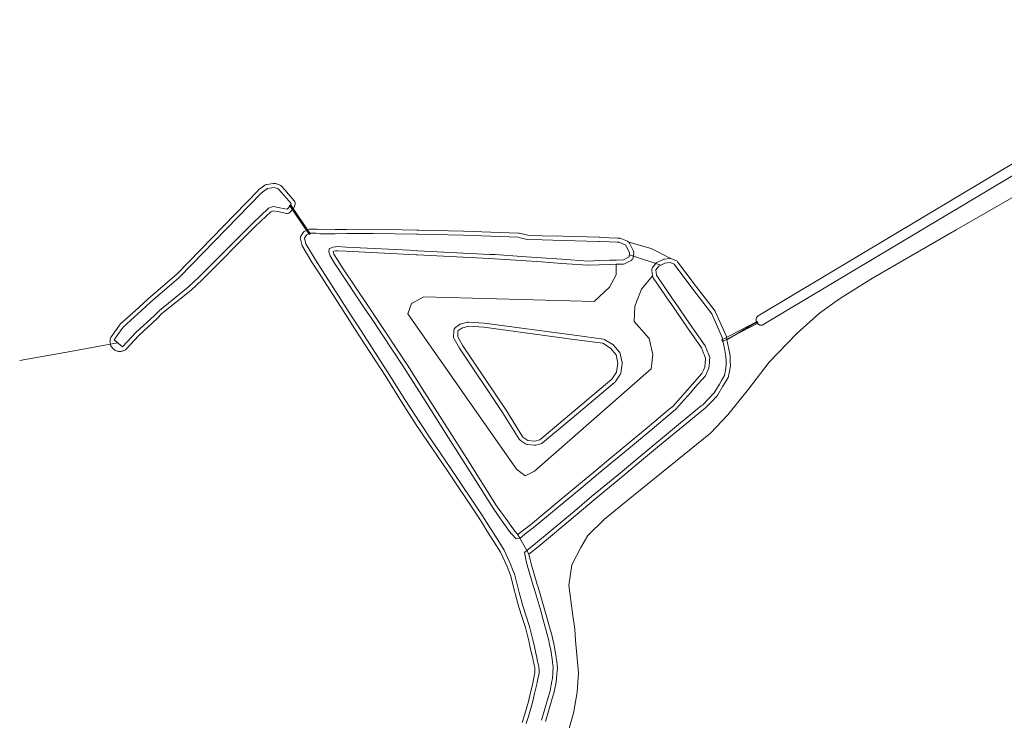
# Model space of a CAD drawing. Extents: x 115983 to 133009, y 544712 to 562000.
# Tile 18 of 46: x 129129 to 129365, y 548987 to 549155. Entities that reach past the tile are written whole.
import ezdxf

# ---------------------------------------------------------------- set-up
doc = ezdxf.new("R2010")
doc.units = 0
for name, color, linetype, lineweight in [('BGT ondergrond$0$B-WE-GR-BOS_LOOF-GV', 40, 'Continuous', 13), ('BGT ondergrond$0$B-WE-GR-BOUWLAND-GV', 80, 'Continuous', 13), ('BGT ondergrond$0$B-WE-GR-GRAS-GV', 60, 'Continuous', 13), ('BGT ondergrond$0$B-WE-KW-KUNSTWERK_DUIKER-G', 170, 'Continuous', 18), ('BGT ondergrond$0$B-WE-KW-KUNSTWERK_DUIKER-GV', 170, 'Continuous', 18), ('BGT ondergrond$0$B-WE-OG-TERREIN_OEVER-GV', 7, 'Continuous', 18), ('BGT ondergrond$0$B-WE-OG-WATER_GREPPEL-GV', 160, 'Continuous', 18), ('BGT ondergrond$0$B-WE-OG-WATER_MEER-GV', 140, 'Continuous', 18), ('BGT ondergrond$0$B-WE-OG-WATER_SLOOT-GV', 120, 'Continuous', 18), ('BGT ondergrond$0$B-WE-VH-ONVERHARD-GV', 252, 'Continuous', 18)]:
    doc.layers.add(name, color=color, linetype=linetype, lineweight=lineweight)

# ---------------------------------------------------------------- blocks, each defined once
blk = doc.blocks.new('BGT ondergrond')
at = {"layer": 'BGT ondergrond$0$B-WE-GR-BOS_LOOF-GV', "color": 252, "flags": 128}
blk.add_lwpolyline([(129248.373, 549031.646), (129248.537, 549031.681), (129249.913, 549032.754), (129251.461, 549033.959), (129259.326, 549040.472), (129263.488, 549043.918), (129267.203, 549046.994), (129270.799, 549049.971), (129274.393, 549052.947), (129280.045, 549057.662), (129284.828, 549061.653), (129285.642, 549062.331), (129289.183, 549066.313), (129290.333, 549067.606), (129292.671, 549070.235), (129293.031, 549071.031), (129293.38, 549071.802), (129293.454, 549072.881), (129293.505, 549073.623), (129293.526, 549073.923), (129293.195, 549074.818), (129293.074, 549075.143), (129292.594, 549076.441), (129289.007, 549081.478), (129285.266, 549086.947), (129284.971, 549087.379), (129280.948, 549093.264), (129280.837, 549093.476), (129280.78, 549093.709), (129278.169, 549090.511), (129276.577, 549086.415), (129276.349, 549082.775), (129279.988, 549078.679), (129280.898, 549074.811), (129280.443, 549071.398), (129252.469, 549046.825), (129250.195, 549045.687), (129248.148, 549047.28), (129221.994, 549084.595), (129222.904, 549087.098), (129225.86, 549088.691), (129266.797, 549087.552), (129270.436, 549090.966), (129272.028, 549093.924), (129272.028, 549096.492), (129270.536, 549096.449), (129267.943, 549096.357), (129265.346, 549096.264), (129265.241, 549096.265), (129258.96, 549096.697), (129254.087, 549097.033), (129249.263, 549097.365), (129242.943, 549097.801), (129241.656, 549097.866), (129224.277, 549098.748), (129224.048, 549098.76), (129207.159, 549099.618), (129205.21, 549099.717), (129204.669, 549099.677), (129204.25, 549099.645), (129204.031, 549099.543), (129204.117, 549099.293), (129204.247, 549098.911), (129205.269, 549097.309), (129206.35, 549095.615), (129212.529, 549086.365), (129214.009, 549084.149), (129221.96, 549072.225), (129225.492, 549066.65), (129232.654, 549055.344), (129236.15, 549049.824), (129243.332, 549038.486), (129244.378, 549037.016), (129245.526, 549035.404), (129247.287, 549032.928), (129247.692, 549032.359)], close=True, dxfattribs=at)
at = {"layer": 'BGT ondergrond$0$B-WE-GR-BOUWLAND-GV', "color": 252, "flags": 128}
blk.add_lwpolyline([(129398.945, 549130.683), (129353.767, 549104.754), (129333.659, 549093.112), (129325.721, 549088.151), (129320.893, 549084.778), (129315.469, 549079.883), (129308.788, 549073.004), (129303.893, 549066.455), (129298.932, 549060.37), (129294.699, 549055.938), (129274.524, 549039.6), (129269.233, 549035.3), (129265.264, 549031.332), (129263.544, 549028.487), (129261.427, 549024.32), (129260.7, 549019.425), (129261.56, 549012.745), (129262.155, 549008.842), (129262.287, 549006.13), (129263.015, 548998.391), (129262.684, 548993.761), (129261.824, 548988.734), (129259.972, 548982.185)], dxfattribs=at)
at = {"layer": 'BGT ondergrond$0$B-WE-GR-GRAS-GV', "color": 252, "flags": 128}
blk.add_lwpolyline([(129249.517, 548986.476), (129250.011, 548988.186), (129250.969, 548991.507), (129251.503, 548993.677), (129252.036, 548995.841), (129252.135, 548996.36), (129252.29, 548997.17), (129252.529, 548998.428), (129252.526, 548999.032), (129252.523, 548999.627), (129252.488, 548999.781), (129252.456, 548999.922), (129252.146, 549001.317), (129252.034, 549001.819), (129251.805, 549002.843), (129251.512, 549004.089), (129251.044, 549006.07), (129250.585, 549008.018), (129250.292, 549009.257), (129249.48, 549011.672), (129248.654, 549014.132), (129247.79, 549017.453), (129247.639, 549018.037), (129246.658, 549021.823), (129246.261, 549022.869), (129245.858, 549023.933), (129244.279, 549027.332), (129242.747, 549029.768), (129241.183, 549032.257), (129241.026, 549032.507), (129240.073, 549034.022), (129238.97, 549035.775), (129231.509, 549046.849), (129227.914, 549052.184), (129226.879, 549053.72), (129224.038, 549057.937), (129220.456, 549063.446), (129216.721, 549069.499), (129209.228, 549081.053), (129207.82, 549083.241), (129200.669, 549094.353), (129198.967, 549096.998), (129196.632, 549100.912), (129196.565, 549101.047), (129196.518, 549101.191), (129196.207, 549102.491), (129196.181, 549102.691), (129196.194, 549102.892), (129196.248, 549103.087), (129196.34, 549103.266), (129196.861, 549104.073), (129196.974, 549104.217), (129197.111, 549104.338), (129197.267, 549104.432), (129198.104, 549104.835), (129198.314, 549104.909), (129198.534, 549104.934), (129199.945, 549104.939), (129200.114, 549104.925), (129201.106, 549104.759), (129204.546, 549104.8), (129207.362, 549104.834), (129213.706, 549104.91), (129224.204, 549104.69), (129224.55, 549104.682), (129235.358, 549104.455), (129241.963, 549104.215), (129248.554, 549103.975), (129248.75, 549103.949), (129249.863, 549103.683), (129250.876, 549103.44), (129254.306, 549103.344), (129259.367, 549103.202), (129267.962, 549102.96), (129268.13, 549102.953), (129270.412, 549102.861), (129272.359, 549102.783), (129272.851, 549102.763), (129273.034, 549102.739), (129273.209, 549102.681), (129274.786, 549101.994), (129274.942, 549101.909), (129275.08, 549101.798), (129280.497, 549100.262), (129285.219, 549097.869), (129285.382, 549097.818), (129286.381, 549097.409), (129286.539, 549097.328), (129286.68, 549097.219), (129286.799, 549097.088), (129290.835, 549091.759), (129291.306, 549091.137), (129295.813, 549085.186), (129295.93, 549084.988), (129298.466, 549079.286), (129298.534, 549079.07), (129298.673, 549078.352), (129305.789, 549082.6), (129305.748, 549082.705), (129305.717, 549082.813), (129305.695, 549082.923), (129305.682, 549083.034), (129305.68, 549083.146), (129305.687, 549083.258), (129305.703, 549083.369), (129305.73, 549083.478), (129305.765, 549083.585), (129305.81, 549083.688), (129305.863, 549083.786), (129305.924, 549083.88), (129305.994, 549083.968), (129306.071, 549084.05), (129306.154, 549084.125), (129425.121, 549155.207)], dxfattribs=at)
for points in [[(129151.823, 549075.781), (129151.641, 549075.876), (129151.468, 549075.985), (129151.306, 549076.109), (129151.154, 549076.247), (129151.015, 549076.397), (129150.89, 549076.558), (129150.778, 549076.73), (129150.683, 549076.911), (129150.603, 549077.099), (129150.539, 549077.294), (129150.493, 549077.493), (129150.463, 549077.695), (129150.452, 549077.899), (129150.458, 549078.104), (129150.482, 549078.307), (129150.523, 549078.508), (129150.581, 549078.704), (129150.656, 549078.894), (129151.532, 549080.188), (129151.537, 549080.195), (129151.541, 549080.201), (129151.546, 549080.208), (129152.777, 549081.936), (129152.821, 549081.994), (129152.869, 549082.048), (129152.921, 549082.099), (129157.358, 549086.099), (129159.607, 549088.168), (129166.561, 549094.186), (129186.017, 549114.218), (129186.135, 549114.322), (129187.675, 549115.474), (129187.815, 549115.562), (129187.968, 549115.625), (129188.129, 549115.663), (129189.738, 549115.898), (129189.96, 549115.905), (129190.179, 549115.863), (129191.181, 549115.553), (129191.338, 549115.489), (129191.483, 549115.399), (129191.611, 549115.286), (129192.494, 549114.355), (129194.737, 549111.681), (129194.857, 549111.502), (129194.936, 549111.302), (129194.97, 549111.089), (129194.957, 549110.874), (129194.899, 549110.666), (129194.711, 549110.198), (129194.638, 549110.052), (129194.542, 549109.919), (129193.787, 549109.04), (129193.632, 549108.895), (129193.45, 549108.785), (129193.249, 549108.717), (129193.038, 549108.692), (129192.826, 549108.713), (129191.081, 549109.072), (129190.646, 549109.162), (129189.728, 549109.35), (129189.109, 549109.094), (129185.506, 549105.675), (129172.575, 549092.754), (129169.947, 549090.284), (129162.938, 549084.643), (129161.82, 549083.468), (129157.355, 549079.4), (129154.162, 549075.975), (129153.988, 549075.867), (129153.806, 549075.774), (129153.616, 549075.697), (129153.421, 549075.637), (129153.221, 549075.594), (129153.018, 549075.568), (129152.814, 549075.56), (129152.609, 549075.57), (129152.406, 549075.597), (129152.207, 549075.642), (129152.012, 549075.703)], [(129272.028, 549096.492), (129272.028, 549093.924), (129270.436, 549090.966), (129266.797, 549087.552), (129225.86, 549088.691), (129222.904, 549087.098), (129221.994, 549084.595), (129248.148, 549047.28), (129250.195, 549045.687), (129252.469, 549046.825), (129280.443, 549071.398), (129280.898, 549074.811), (129279.988, 549078.679), (129276.349, 549082.775), (129276.577, 549086.415), (129278.169, 549090.511), (129280.78, 549093.709), (129280.625, 549094.999), (129280.62, 549095.187), (129280.651, 549095.373), (129280.716, 549095.55), (129280.813, 549095.711), (129281.478, 549096.614), (129281.644, 549096.79), (129281.847, 549096.921), (129283.328, 549097.639), (129283.48, 549097.698), (129283.641, 549097.731), (129284.88, 549097.885), (129285.05, 549097.892), (129285.219, 549097.869), (129280.497, 549100.262), (129275.08, 549101.798), (129275.196, 549101.664), (129275.287, 549101.512), (129276.191, 549099.643), (129276.256, 549099.47), (129276.288, 549099.287), (129276.285, 549099.102), (129276.188, 549098.191), (129276.149, 549098.001), (129276.074, 549097.822), (129275.965, 549097.661), (129275.828, 549097.524), (129275.666, 549097.416), (129274.261, 549096.663), (129274.047, 549096.578), (129273.818, 549096.544), (129272.175, 549096.496)], [(129269.378, 549078.351), (129271.245, 549077.194), (129271.369, 549077.103), (129271.478, 549076.994), (129272.828, 549075.416), (129272.926, 549075.28), (129273, 549075.129), (129273.047, 549074.968), (129273.473, 549072.902), (129273.494, 549072.725), (129273.482, 549072.546), (129273.149, 549070.405), (129273.095, 549070.201), (129272.998, 549070.012), (129271.895, 549068.322), (129271.805, 549068.205), (129271.699, 549068.101), (129261.453, 549059.544), (129254.336, 549053.6), (129254.166, 549053.486), (129253.975, 549053.408), (129252.784, 549053.06), (129252.596, 549053.024), (129252.404, 549053.025), (129250.734, 549053.193), (129250.572, 549053.223), (129250.418, 549053.279), (129250.274, 549053.359), (129249.058, 549054.18), (129248.897, 549054.316), (129248.768, 549054.482), (129244.777, 549060.925), (129234.421, 549076.319), (129233.138, 549078.542), (129233.061, 549078.712), (129233.016, 549078.893), (129233.006, 549079.08), (129233.062, 549080.514), (129233.094, 549080.729), (129233.172, 549080.932), (129233.291, 549081.114), (129233.448, 549081.265), (129234.339, 549081.957), (129234.511, 549082.064), (129234.701, 549082.135), (129236.299, 549082.55), (129236.451, 549082.577), (129236.606, 549082.58), (129240.352, 549082.371), (129262.037, 549079.421), (129268.984, 549078.492), (129269.188, 549078.442)]]:
    blk.add_lwpolyline(points, close=True, dxfattribs=at)
at = {"layer": 'BGT ondergrond$0$B-WE-KW-KUNSTWERK_DUIKER-G', "color": 252, "flags": 128}
for points in [[(129282.772, 549096.258), (129275.241, 549098.736)], [(129128.754, 549073.34), (129141.822, 549075.729), (129152.288, 549077.642)]]:
    blk.add_lwpolyline(points, dxfattribs=at)
at = {"layer": 'BGT ondergrond$0$B-WE-KW-KUNSTWERK_DUIKER-GV', "color": 252, "flags": 128}
for points in [[(129193.911, 549110.666), (129193.826, 549110.79), (129193.579, 549110.62), (129193.663, 549110.497), (129198.25, 549103.77), (129198.334, 549103.646), (129198.582, 549103.815), (129198.497, 549103.939)], [(129305.957, 549082.278), (129306.135, 549082.37), (129305.95, 549082.725), (129305.773, 549082.633), (129297.59, 549078.385), (129297.413, 549078.292), (129297.597, 549077.937), (129297.775, 549078.03)]]:
    blk.add_lwpolyline(points, close=True, dxfattribs=at)
at = {"layer": 'BGT ondergrond$0$B-WE-OG-TERREIN_OEVER-GV', "color": 252, "flags": 128}
for points in [[(129166.561, 549094.186), (129159.607, 549088.168), (129157.358, 549086.099), (129152.921, 549082.099), (129152.869, 549082.048), (129152.821, 549081.994), (129152.777, 549081.936), (129151.546, 549080.208), (129151.541, 549080.201), (129151.537, 549080.195), (129151.532, 549080.188), (129150.656, 549078.894), (129150.581, 549078.704), (129150.523, 549078.508), (129150.482, 549078.307), (129150.458, 549078.104), (129150.452, 549077.899), (129150.463, 549077.695), (129150.493, 549077.493), (129150.539, 549077.294), (129150.603, 549077.099), (129150.683, 549076.911), (129150.778, 549076.73), (129150.89, 549076.558), (129151.015, 549076.397), (129151.154, 549076.247), (129151.306, 549076.109), (129151.468, 549075.985), (129151.641, 549075.876), (129151.823, 549075.781), (129152.012, 549075.703), (129152.207, 549075.642), (129152.406, 549075.597), (129152.609, 549075.57), (129152.814, 549075.56), (129153.018, 549075.568), (129153.221, 549075.594), (129153.421, 549075.637), (129153.616, 549075.697), (129153.806, 549075.774), (129153.988, 549075.867), (129154.162, 549075.975), (129157.355, 549079.4), (129161.82, 549083.468), (129162.938, 549084.643), (129169.947, 549090.284), (129172.575, 549092.754), (129185.506, 549105.675), (129189.109, 549109.094), (129189.728, 549109.35), (129190.646, 549109.162), (129191.081, 549109.072), (129192.826, 549108.713), (129193.038, 549108.692), (129193.249, 549108.717), (129193.45, 549108.785), (129193.632, 549108.895), (129193.787, 549109.04), (129194.542, 549109.919), (129194.638, 549110.052), (129194.711, 549110.198), (129194.899, 549110.666), (129194.957, 549110.874), (129194.97, 549111.089), (129194.936, 549111.302), (129194.857, 549111.502), (129194.737, 549111.681), (129192.494, 549114.355), (129191.611, 549115.286), (129191.483, 549115.399), (129191.338, 549115.489), (129191.181, 549115.553), (129190.179, 549115.863), (129189.96, 549115.905), (129189.738, 549115.898), (129188.129, 549115.663), (129187.968, 549115.625), (129187.815, 549115.562), (129187.675, 549115.474), (129186.135, 549114.322), (129186.017, 549114.218)], [(129189.883, 549114.908), (129190.885, 549114.598), (129191.768, 549113.667), (129193.971, 549111.039), (129193.783, 549110.571), (129193.028, 549109.692), (129191.283, 549110.051), (129190.848, 549110.141), (129189.629, 549110.391), (129188.555, 549109.947), (129184.808, 549106.392), (129171.868, 549093.461), (129169.286, 549091.035), (129162.311, 549085.422), (129161.147, 549084.207), (129156.651, 549080.112), (129153.431, 549076.657), (129151.485, 549078.334), (129152.36, 549079.628), (129153.591, 549081.356), (129158.031, 549085.36), (129160.284, 549087.432), (129166.924, 549093.178), (129167.248, 549093.458), (129186.734, 549113.521), (129188.274, 549114.673)], [(129248.895, 549030.735), (129248.97, 549030.751), (129250.528, 549031.965), (129252.087, 549033.179), (129259.964, 549039.702), (129264.126, 549043.148), (129267.841, 549046.224), (129271.437, 549049.201), (129275.032, 549052.178), (129280.686, 549056.894), (129285.469, 549060.885), (129286.34, 549061.611), (129289.93, 549065.648), (129291.08, 549066.941), (129293.519, 549069.684), (129293.942, 549070.619), (129294.365, 549071.554), (129294.452, 549072.812), (129294.503, 549073.555), (129294.538, 549074.069), (129294.133, 549075.165), (129294.012, 549075.491), (129293.486, 549076.913), (129289.821, 549082.058), (129286.091, 549087.512), (129285.797, 549087.943), (129281.773, 549093.828), (129281.618, 549095.118), (129282.283, 549096.021), (129283.764, 549096.739), (129285.003, 549096.893), (129286.002, 549096.484), (129290.038, 549091.155), (129290.509, 549090.533), (129295.016, 549084.582), (129297.552, 549078.88), (129297.995, 549076.594), (129298.057, 549076.276), (129298.439, 549074.308), (129298.474, 549073.282), (129298.486, 549072.951), (129298.51, 549072.255), (129298.296, 549071.019), (129298.083, 549069.784), (129297.386, 549068.597), (129296.86, 549067.702), (129295.638, 549065.621), (129294.212, 549064.156), (129292.785, 549062.691), (129292.522, 549062.476), (129287.54, 549058.403), (129282.693, 549054.44), (129282.295, 549054.114), (129276.043, 549048.907), (129273.467, 549046.762), (129266.167, 549040.683), (129262.022, 549037.23), (129252.646, 549029.422), (129250.616, 549027.732), (129251.121, 549026.851), (129253.286, 549028.654), (129262.662, 549036.462), (129266.807, 549039.915), (129274.107, 549045.994), (129276.683, 549048.139), (129282.932, 549053.343), (129283.326, 549053.666), (129288.173, 549057.629), (129293.155, 549061.702), (129293.418, 549061.917), (129293.501, 549061.993), (129294.929, 549063.458), (129296.355, 549064.923), (129296.5, 549065.115), (129297.722, 549067.195), (129298.248, 549068.091), (129298.945, 549069.278), (129299.022, 549069.44), (129299.068, 549069.614), (129299.281, 549070.849), (129299.495, 549072.084), (129299.509, 549072.289), (129299.485, 549072.987), (129299.473, 549073.317), (129299.438, 549074.342), (129299.421, 549074.499), (129299.039, 549076.467), (129298.977, 549076.785), (129298.673, 549078.352), (129298.534, 549079.07), (129298.466, 549079.286), (129295.93, 549084.988), (129295.813, 549085.186), (129291.306, 549091.137), (129290.835, 549091.759), (129286.799, 549097.088), (129286.68, 549097.219), (129286.539, 549097.328), (129286.381, 549097.409), (129285.382, 549097.818), (129285.219, 549097.869), (129285.05, 549097.892), (129284.88, 549097.885), (129283.641, 549097.731), (129283.48, 549097.698), (129283.328, 549097.639), (129281.847, 549096.921), (129281.644, 549096.79), (129281.478, 549096.614), (129280.813, 549095.711), (129280.716, 549095.55), (129280.651, 549095.373), (129280.62, 549095.187), (129280.625, 549094.999), (129280.78, 549093.709), (129280.837, 549093.476), (129280.948, 549093.264), (129284.971, 549087.379), (129285.266, 549086.947), (129289.007, 549081.478), (129292.594, 549076.441), (129293.074, 549075.143), (129293.195, 549074.818), (129293.526, 549073.923), (129293.505, 549073.623), (129293.454, 549072.881), (129293.38, 549071.802), (129293.031, 549071.031), (129292.671, 549070.235), (129290.333, 549067.606), (129289.183, 549066.313), (129285.642, 549062.331), (129284.828, 549061.653), (129280.045, 549057.662), (129274.393, 549052.947), (129270.799, 549049.971), (129267.203, 549046.994), (129263.488, 549043.918), (129259.326, 549040.472), (129251.461, 549033.959), (129249.913, 549032.754), (129248.537, 549031.681), (129248.373, 549031.646)], [(129269.378, 549078.351), (129269.188, 549078.442), (129268.984, 549078.492), (129262.037, 549079.421), (129240.352, 549082.371), (129236.606, 549082.58), (129236.451, 549082.577), (129236.299, 549082.55), (129234.701, 549082.135), (129234.511, 549082.064), (129234.339, 549081.957), (129233.448, 549081.265), (129233.291, 549081.114), (129233.172, 549080.932), (129233.094, 549080.729), (129233.062, 549080.514), (129233.006, 549079.08), (129233.016, 549078.893), (129233.061, 549078.712), (129233.138, 549078.542), (129234.421, 549076.319), (129244.777, 549060.925), (129248.768, 549054.482), (129248.897, 549054.316), (129249.058, 549054.18), (129250.274, 549053.359), (129250.418, 549053.279), (129250.572, 549053.223), (129250.734, 549053.193), (129252.404, 549053.025), (129252.596, 549053.024), (129252.784, 549053.06), (129253.975, 549053.408), (129254.166, 549053.486), (129254.336, 549053.6), (129261.453, 549059.544), (129271.699, 549068.101), (129271.805, 549068.205), (129271.895, 549068.322), (129272.998, 549070.012), (129273.095, 549070.201), (129273.149, 549070.405), (129273.482, 549072.546), (129273.494, 549072.725), (129273.473, 549072.902), (129273.047, 549074.968), (129273, 549075.129), (129272.926, 549075.28), (129272.828, 549075.416), (129271.478, 549076.994), (129271.369, 549077.103), (129271.245, 549077.194)], [(129234.952, 549081.167), (129236.55, 549081.582), (129240.296, 549081.373), (129261.903, 549078.43), (129268.851, 549077.501), (129270.718, 549076.344), (129272.068, 549074.766), (129272.494, 549072.7), (129272.161, 549070.559), (129271.058, 549068.869), (129260.812, 549060.312), (129253.695, 549054.368), (129252.504, 549054.02), (129250.834, 549054.188), (129249.618, 549055.009), (129245.617, 549061.468), (129235.251, 549076.877), (129234.005, 549079.041), (129234.061, 549080.475)]]:
    blk.add_lwpolyline(points, close=True, dxfattribs=at)
for points in [[(129255.123, 548986.699), (129256.725, 548992.199), (129257.182, 548993.766), (129257.207, 548993.871), (129257.471, 548995.355), (129257.623, 548996.208), (129257.747, 548996.937), (129257.844, 548998.201), (129257.883, 548998.705), (129257.941, 548999.466), (129257.938, 548999.651), (129257.913, 548999.88), (129257.888, 549000.109), (129257.862, 549000.346), (129257.791, 549001), (129257.686, 549001.95), (129257.628, 549002.296), (129257.511, 549002.987), (129257.329, 549004.054), (129257.065, 549005.366), (129256.785, 549006.743), (129256.568, 549007.539), (129256.075, 549009.349), (129255.361, 549011.974), (129254.965, 549013.323), (129253.321, 549018.92), (129253.117, 549019.613), (129251.671, 549024.538), (129251.298, 549025.809), (129251.121, 549026.851), (129250.616, 549027.732), (129250.039, 549027.251), (129250.322, 549025.584), (129250.712, 549024.256), (129252.158, 549019.331), (129252.362, 549018.638), (129254.005, 549013.041), (129254.401, 549011.692), (129255.11, 549009.086), (129255.603, 549007.276), (129255.82, 549006.48), (129256.085, 549005.168), (129256.349, 549003.857), (129256.525, 549002.82), (129256.642, 549002.129), (129256.7, 549001.784), (129256.797, 549000.892), (129256.868, 549000.238), (129256.894, 549000), (129256.919, 548999.771), (129256.944, 548999.542), (129256.886, 548998.781), (129256.847, 548998.278), (129256.75, 548997.014), (129256.638, 548996.383), (129256.486, 548995.53), (129256.222, 548994.046), (129255.765, 548992.479), (129254.163, 548986.979)], [(129250.478, 548986.199), (129250.972, 548987.909), (129251.935, 548991.249), (129252.474, 548993.438), (129253.013, 548995.628), (129253.117, 548996.173), (129253.272, 548996.982), (129253.53, 548998.336), (129253.526, 548999.038), (129253.522, 548999.741), (129253.493, 548999.87), (129253.464, 549000), (129253.432, 549000.142), (129253.122, 549001.534), (129253.01, 549002.037), (129252.78, 549003.067), (129252.485, 549004.319), (129252.017, 549006.3), (129251.558, 549008.248), (129251.255, 549009.532), (129250.428, 549011.991), (129249.602, 549014.45), (129248.758, 549017.704), (129248.607, 549018.288), (129247.612, 549022.127), (129247.196, 549023.224), (129246.78, 549024.321), (129245.159, 549027.811), (129243.594, 549030.3), (129242.03, 549032.789), (129241.873, 549033.039), (129240.919, 549034.555), (129239.808, 549036.321), (129232.338, 549047.408), (129228.743, 549052.743), (129227.708, 549054.279), (129224.867, 549058.496), (129221.294, 549063.991), (129217.514, 549070.025), (129210.069, 549081.594), (129208.661, 549083.782), (129201.51, 549094.894), (129199.808, 549097.539), (129197.491, 549101.424), (129197.18, 549102.724), (129197.701, 549103.531), (129198.538, 549103.934), (129199.949, 549103.939), (129201.029, 549103.758), (129204.558, 549103.8), (129207.374, 549103.834), (129213.718, 549103.91), (129224.183, 549103.69), (129224.528, 549103.682), (129235.337, 549103.455), (129241.927, 549103.216), (129248.518, 549102.976), (129249.631, 549102.71), (129250.744, 549102.443), (129254.278, 549102.344), (129259.339, 549102.202), (129267.934, 549101.96), (129268.092, 549101.954), (129270.372, 549101.862), (129272.319, 549101.784), (129272.81, 549101.764), (129274.387, 549101.077), (129275.291, 549099.208), (129275.194, 549098.297), (129273.789, 549097.544), (129272.146, 549097.496), (129270.504, 549097.448), (129267.907, 549097.356), (129265.31, 549097.263), (129259.029, 549097.695), (129254.156, 549098.031), (129249.332, 549098.363), (129243.003, 549098.799), (129241.707, 549098.865), (129224.328, 549099.747), (129224.1, 549099.759), (129207.21, 549100.617), (129205.198, 549100.719), (129204.595, 549100.674), (129203.992, 549100.629), (129203.09, 549100.206), (129203.001, 549099.463), (129203.171, 549098.968), (129203.34, 549098.474), (129204.426, 549096.771), (129205.513, 549095.068), (129211.697, 549085.81), (129213.177, 549083.594), (129220.841, 549072.12), (129224.647, 549066.115), (129231.809, 549054.809), (129235.305, 549049.289), (129242.502, 549037.928), (129243.563, 549036.436), (129244.711, 549034.824), (129246.472, 549032.348), (129246.919, 549031.72), (129248.036, 549030.552), (129248.895, 549030.735), (129248.373, 549031.646), (129247.692, 549032.359), (129247.287, 549032.928), (129245.526, 549035.404), (129244.378, 549037.016), (129243.332, 549038.486), (129236.15, 549049.824), (129232.654, 549055.344), (129225.492, 549066.65), (129221.96, 549072.225), (129214.009, 549084.149), (129212.529, 549086.365), (129206.35, 549095.615), (129205.269, 549097.309), (129204.247, 549098.911), (129204.117, 549099.293), (129204.031, 549099.543), (129204.25, 549099.645), (129204.669, 549099.677), (129205.21, 549099.717), (129207.159, 549099.618), (129224.048, 549098.76), (129224.277, 549098.748), (129241.656, 549097.866), (129242.943, 549097.801), (129249.263, 549097.365), (129254.087, 549097.033), (129258.96, 549096.697), (129265.241, 549096.265), (129265.346, 549096.264), (129267.943, 549096.357), (129270.536, 549096.449), (129272.028, 549096.492), (129272.175, 549096.496), (129273.818, 549096.544), (129274.047, 549096.578), (129274.261, 549096.663), (129275.666, 549097.416), (129275.828, 549097.524), (129275.965, 549097.661), (129276.074, 549097.822), (129276.149, 549098.001), (129276.188, 549098.191), (129276.285, 549099.102), (129276.288, 549099.287), (129276.256, 549099.47), (129276.191, 549099.643), (129275.287, 549101.512), (129275.196, 549101.664), (129275.08, 549101.798), (129274.942, 549101.909), (129274.786, 549101.994), (129273.209, 549102.681), (129273.034, 549102.739), (129272.851, 549102.763), (129272.359, 549102.783), (129270.412, 549102.861), (129268.13, 549102.953), (129267.962, 549102.96), (129259.367, 549103.202), (129254.306, 549103.344), (129250.876, 549103.44), (129249.863, 549103.683), (129248.75, 549103.949), (129248.554, 549103.975), (129241.963, 549104.215), (129235.358, 549104.455), (129224.55, 549104.682), (129224.204, 549104.69), (129213.706, 549104.91), (129207.362, 549104.834), (129204.546, 549104.8), (129201.106, 549104.759), (129200.114, 549104.925), (129199.945, 549104.939), (129198.534, 549104.934), (129198.314, 549104.909), (129198.104, 549104.835), (129197.267, 549104.432), (129197.111, 549104.338), (129196.974, 549104.217), (129196.861, 549104.073), (129196.34, 549103.266), (129196.248, 549103.087), (129196.194, 549102.892), (129196.181, 549102.691), (129196.207, 549102.491), (129196.518, 549101.191), (129196.565, 549101.047), (129196.632, 549100.912), (129198.967, 549096.998), (129200.669, 549094.353), (129207.82, 549083.241), (129209.228, 549081.053), (129216.721, 549069.499), (129220.456, 549063.446), (129224.038, 549057.937), (129226.879, 549053.72), (129227.914, 549052.184), (129231.509, 549046.849), (129238.97, 549035.775), (129240.073, 549034.022), (129241.026, 549032.507), (129241.183, 549032.257), (129242.747, 549029.768), (129244.279, 549027.332), (129245.858, 549023.933), (129246.261, 549022.869), (129246.658, 549021.823), (129247.639, 549018.037), (129247.79, 549017.453), (129248.654, 549014.132), (129249.48, 549011.672), (129250.292, 549009.257), (129250.585, 549008.018), (129251.044, 549006.07), (129251.512, 549004.089), (129251.805, 549002.843), (129252.034, 549001.819), (129252.146, 549001.317), (129252.456, 548999.922), (129252.488, 548999.781), (129252.523, 548999.627), (129252.526, 548999.032), (129252.529, 548998.428), (129252.29, 548997.17), (129252.135, 548996.36), (129252.036, 548995.841), (129251.503, 548993.677), (129250.969, 548991.507), (129250.011, 548988.186), (129249.517, 548986.476)]]:
    blk.add_lwpolyline(points, dxfattribs=at)
at = {"layer": 'BGT ondergrond$0$B-WE-OG-WATER_GREPPEL-GV', "color": 252, "flags": 128}
blk.add_lwpolyline([(129425.121, 549155.207), (129306.154, 549084.125), (129306.071, 549084.05), (129305.994, 549083.968), (129305.924, 549083.88), (129305.863, 549083.786), (129305.81, 549083.688), (129305.765, 549083.585), (129305.73, 549083.478), (129305.703, 549083.369), (129305.687, 549083.258), (129305.68, 549083.146), (129305.682, 549083.034), (129305.695, 549082.923), (129305.717, 549082.813), (129305.748, 549082.705), (129305.789, 549082.6), (129305.838, 549082.5), (129305.896, 549082.404), (129305.962, 549082.313), (129306.036, 549082.228), (129306.116, 549082.15), (129306.203, 549082.08), (129306.296, 549082.017), (129306.394, 549081.962), (129306.496, 549081.916), (129306.602, 549081.879), (129306.711, 549081.851), (129306.822, 549081.833), (129306.934, 549081.824), (129307.046, 549081.825), (129307.157, 549081.836), (129426.418, 549153.035)], dxfattribs=at)
at = {"layer": 'BGT ondergrond$0$B-WE-OG-WATER_MEER-GV', "color": 252, "flags": 128}
blk.add_lwpolyline([(129234.952, 549081.167), (129234.061, 549080.475), (129234.005, 549079.041), (129235.251, 549076.877), (129245.617, 549061.468), (129249.618, 549055.009), (129250.834, 549054.188), (129252.504, 549054.02), (129253.695, 549054.368), (129260.812, 549060.312), (129271.058, 549068.869), (129272.161, 549070.559), (129272.494, 549072.7), (129272.068, 549074.766), (129270.718, 549076.344), (129268.851, 549077.501), (129261.903, 549078.43), (129240.296, 549081.373), (129236.55, 549081.582)], close=True, dxfattribs=at)
at = {"layer": 'BGT ondergrond$0$B-WE-OG-WATER_SLOOT-GV', "color": 252, "flags": 128}
for points in [[(129189.883, 549114.908), (129188.274, 549114.673), (129186.734, 549113.521), (129167.248, 549093.458), (129166.924, 549093.178), (129160.284, 549087.432), (129158.031, 549085.36), (129153.591, 549081.356), (129152.36, 549079.628), (129151.485, 549078.334), (129153.431, 549076.657), (129156.651, 549080.112), (129161.147, 549084.207), (129162.311, 549085.422), (129169.286, 549091.035), (129171.868, 549093.461), (129184.808, 549106.392), (129188.555, 549109.947), (129189.629, 549110.391), (129190.848, 549110.141), (129191.283, 549110.051), (129193.028, 549109.692), (129193.783, 549110.571), (129193.971, 549111.039), (129191.768, 549113.667), (129190.885, 549114.598)], [(129248.895, 549030.735), (129250.616, 549027.732), (129252.646, 549029.422), (129262.022, 549037.23), (129266.167, 549040.683), (129273.467, 549046.762), (129276.043, 549048.907), (129282.295, 549054.114), (129282.693, 549054.44), (129287.54, 549058.403), (129292.522, 549062.476), (129292.785, 549062.691), (129294.212, 549064.156), (129295.638, 549065.621), (129296.86, 549067.702), (129297.386, 549068.597), (129298.083, 549069.784), (129298.296, 549071.019), (129298.51, 549072.255), (129298.486, 549072.951), (129298.474, 549073.282), (129298.439, 549074.308), (129298.057, 549076.276), (129297.995, 549076.594), (129297.552, 549078.88), (129295.016, 549084.582), (129290.509, 549090.533), (129290.038, 549091.155), (129286.002, 549096.484), (129285.003, 549096.893), (129283.764, 549096.739), (129282.283, 549096.021), (129281.618, 549095.118), (129281.773, 549093.828), (129285.797, 549087.943), (129286.091, 549087.512), (129289.821, 549082.058), (129293.486, 549076.913), (129294.012, 549075.491), (129294.133, 549075.165), (129294.538, 549074.069), (129294.503, 549073.555), (129294.452, 549072.812), (129294.365, 549071.554), (129293.942, 549070.619), (129293.519, 549069.684), (129291.08, 549066.941), (129289.93, 549065.648), (129286.34, 549061.611), (129285.469, 549060.885), (129280.686, 549056.894), (129275.032, 549052.178), (129271.437, 549049.201), (129267.841, 549046.224), (129264.126, 549043.148), (129259.964, 549039.702), (129252.087, 549033.179), (129250.528, 549031.965), (129248.97, 549030.751)]]:
    blk.add_lwpolyline(points, close=True, dxfattribs=at)
blk.add_lwpolyline([(129254.163, 548986.979), (129255.765, 548992.479), (129256.222, 548994.046), (129256.486, 548995.53), (129256.638, 548996.383), (129256.75, 548997.014), (129256.847, 548998.278), (129256.886, 548998.781), (129256.944, 548999.542), (129256.919, 548999.771), (129256.894, 549000), (129256.868, 549000.238), (129256.797, 549000.892), (129256.7, 549001.784), (129256.642, 549002.129), (129256.525, 549002.82), (129256.349, 549003.857), (129256.085, 549005.168), (129255.82, 549006.48), (129255.603, 549007.276), (129255.11, 549009.086), (129254.401, 549011.692), (129254.005, 549013.041), (129252.362, 549018.638), (129252.158, 549019.331), (129250.712, 549024.256), (129250.322, 549025.584), (129250.039, 549027.251), (129250.616, 549027.732), (129248.895, 549030.735), (129248.036, 549030.552), (129246.919, 549031.72), (129246.472, 549032.348), (129244.711, 549034.824), (129243.563, 549036.436), (129242.502, 549037.928), (129235.305, 549049.289), (129231.809, 549054.809), (129224.647, 549066.115), (129220.841, 549072.12), (129213.177, 549083.594), (129211.697, 549085.81), (129205.513, 549095.068), (129204.426, 549096.771), (129203.34, 549098.474), (129203.171, 549098.968), (129203.001, 549099.463), (129203.09, 549100.206), (129203.992, 549100.629), (129204.595, 549100.674), (129205.198, 549100.719), (129207.21, 549100.617), (129224.1, 549099.759), (129224.328, 549099.747), (129241.707, 549098.865), (129243.003, 549098.799), (129249.332, 549098.363), (129254.156, 549098.031), (129259.029, 549097.695), (129265.31, 549097.263), (129267.907, 549097.356), (129270.504, 549097.448), (129272.146, 549097.496), (129273.789, 549097.544), (129275.194, 549098.297), (129275.291, 549099.208), (129274.387, 549101.077), (129272.81, 549101.764), (129272.319, 549101.784), (129270.372, 549101.862), (129268.092, 549101.954), (129267.934, 549101.96), (129259.339, 549102.202), (129254.278, 549102.344), (129250.744, 549102.443), (129249.631, 549102.71), (129248.518, 549102.976), (129241.927, 549103.216), (129235.337, 549103.455), (129224.528, 549103.682), (129224.183, 549103.69), (129213.718, 549103.91), (129207.374, 549103.834), (129204.558, 549103.8), (129201.029, 549103.758), (129199.949, 549103.939), (129198.538, 549103.934), (129197.701, 549103.531), (129197.18, 549102.724), (129197.491, 549101.424), (129199.808, 549097.539), (129201.51, 549094.894), (129208.661, 549083.782), (129210.069, 549081.594), (129217.514, 549070.025), (129221.294, 549063.991), (129224.867, 549058.496), (129227.708, 549054.279), (129228.743, 549052.743), (129232.338, 549047.408), (129239.808, 549036.321), (129240.919, 549034.555), (129241.873, 549033.039), (129242.03, 549032.789), (129243.594, 549030.3), (129245.159, 549027.811), (129246.78, 549024.321), (129247.196, 549023.224), (129247.612, 549022.127), (129248.607, 549018.288), (129248.758, 549017.704), (129249.602, 549014.45), (129250.428, 549011.991), (129251.255, 549009.532), (129251.558, 549008.248), (129252.017, 549006.3), (129252.485, 549004.319), (129252.78, 549003.067), (129253.01, 549002.037), (129253.122, 549001.534), (129253.432, 549000.142), (129253.464, 549000), (129253.493, 548999.87), (129253.522, 548999.741), (129253.526, 548999.038), (129253.53, 548998.336), (129253.272, 548996.982), (129253.117, 548996.173), (129253.013, 548995.628), (129252.474, 548993.438), (129251.935, 548991.249), (129250.972, 548987.909), (129250.478, 548986.199)], dxfattribs=at)
at = {"layer": 'BGT ondergrond$0$B-WE-VH-ONVERHARD-GV', "color": 252, "flags": 128}
for points in [[(129426.418, 549153.035), (129307.157, 549081.836), (129307.046, 549081.825), (129306.934, 549081.824), (129306.822, 549081.833), (129306.711, 549081.851), (129306.602, 549081.879), (129306.496, 549081.916), (129306.394, 549081.962), (129306.296, 549082.017), (129306.203, 549082.08), (129306.116, 549082.15), (129306.036, 549082.228), (129305.962, 549082.313), (129305.896, 549082.404), (129305.838, 549082.5), (129305.789, 549082.6), (129298.673, 549078.352), (129298.977, 549076.785), (129299.039, 549076.467), (129299.421, 549074.499), (129299.438, 549074.342), (129299.473, 549073.317), (129299.485, 549072.987), (129299.509, 549072.289), (129299.495, 549072.084), (129299.281, 549070.849), (129299.068, 549069.614), (129299.022, 549069.44), (129298.945, 549069.278), (129298.248, 549068.091), (129297.722, 549067.195), (129296.5, 549065.115), (129296.355, 549064.923), (129294.929, 549063.458), (129293.501, 549061.993), (129293.418, 549061.917), (129293.155, 549061.702), (129288.173, 549057.629), (129283.326, 549053.666), (129282.932, 549053.343), (129276.683, 549048.139), (129274.107, 549045.994), (129266.807, 549039.915), (129262.662, 549036.462), (129253.286, 549028.654), (129251.121, 549026.851), (129251.298, 549025.809), (129251.671, 549024.538), (129253.117, 549019.613), (129253.321, 549018.92), (129254.965, 549013.323), (129255.361, 549011.974), (129256.075, 549009.349), (129256.568, 549007.539), (129256.785, 549006.743), (129257.065, 549005.366), (129257.329, 549004.054), (129257.511, 549002.987), (129257.628, 549002.296), (129257.686, 549001.95), (129257.791, 549001), (129257.862, 549000.346), (129257.888, 549000.109), (129257.913, 548999.88), (129257.938, 548999.651), (129257.941, 548999.466), (129257.883, 548998.705), (129257.844, 548998.201), (129257.747, 548996.937), (129257.623, 548996.208), (129257.471, 548995.355), (129257.207, 548993.871), (129257.182, 548993.766), (129256.725, 548992.199), (129255.123, 548986.699)], [(129259.972, 548982.185), (129261.824, 548988.734), (129262.684, 548993.761), (129263.015, 548998.391), (129262.287, 549006.13), (129262.155, 549008.842), (129261.56, 549012.745), (129260.7, 549019.425), (129261.427, 549024.32), (129263.544, 549028.487), (129265.264, 549031.332), (129269.233, 549035.3), (129274.524, 549039.6), (129294.699, 549055.938), (129298.932, 549060.37), (129303.893, 549066.455), (129308.788, 549073.004), (129315.469, 549079.883), (129320.893, 549084.778), (129325.721, 549088.151), (129333.659, 549093.112), (129353.767, 549104.754), (129398.945, 549130.683)]]:
    blk.add_lwpolyline(points, dxfattribs=at)

msp = doc.modelspace()

# ---------------------------------------------------------------- block references
msp.add_blockref('BGT ondergrond', (0, 0))

doc.saveas('drawing.dxf')
